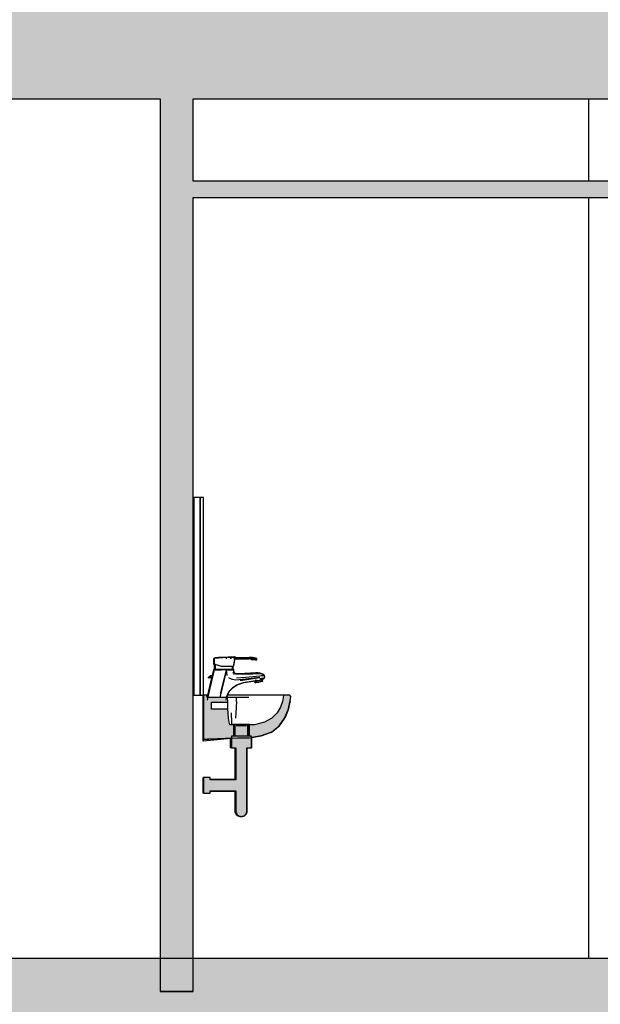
# Model space of a CAD drawing. Header units: metres. Extents: x -1 to 430, y -65 to 31.
# Tile 27 of 69: x 236.68 to 238.44, y -45.82 to -42.83. Entities that reach past the tile are written whole.
import ezdxf

# ---------------------------------------------------------------- set-up
doc = ezdxf.new("R2010")
doc.units = ezdxf.units.M
doc.linetypes.add('CONTINUA', pattern=[0])
doc.layers.add('+++++ CÀLCUL SECCIÓ G', color=7, linetype='CONTINUA', lineweight=25)

msp = doc.modelspace()

# ---------------------------------------------------------------- hatches: boundary and pattern name
at = {"layer": '+++++ CÀLCUL SECCIÓ G', "linetype": 'CONTINUA', "lineweight": 25, "true_color": 0xababab, "transparency": 33554687}
for points in [[(233.7222, -42.77), (233.7222, -43.07), (243.5949, -43.07), (243.5949, -42.77)], [(243.5949, -46.08), (243.5949, -45.78), (233.7222, -45.78), (233.7222, -46.08)]]:
    msp.add_hatch(color=253, dxfattribs=at).paths.add_polyline_path(points)
at = {"layer": '+++++ CÀLCUL SECCIÓ G', "linetype": 'CONTINUA', "lineweight": 25, "true_color": 0xa0a0a0, "transparency": 33554687}
msp.add_hatch(color=253, dxfattribs=at).paths.add_polyline_path([(237.2049, -43.07), (237.1049, -43.07), (237.1049, -45.78), (237.2049, -45.78)])
at = {"layer": '+++++ CÀLCUL SECCIÓ G', "linetype": 'CONTINUA', "lineweight": 25, "transparency": 33554687}
for color, points in [(34, [(243.4449, -43.32), (237.2049, -43.32), (237.2049, -43.37), (243.4449, -43.37)]), (32, [(233.7222, -45.68), (233.7222, -45.78), (243.4449, -45.78), (243.4449, -45.68)])]:
    msp.add_hatch(color=color, dxfattribs=at).paths.add_polyline_path(points)
at = {"layer": '+++++ CÀLCUL SECCIÓ G', "linetype": 'CONTINUA', "lineweight": 25, "true_color": 0x656565, "transparency": 33554687}
for points in [[(237.3942, -44.769), (237.394, -44.7689), (237.3885, -44.7671), (237.3874, -44.7669), (237.3848, -44.7663), (237.383, -44.7661), (237.3811, -44.7659), (237.3806, -44.7658), (237.3806, -44.7705), (237.3811, -44.7709), (237.383, -44.771), (237.3848, -44.7713), (237.3874, -44.7717), (237.3885, -44.772), (237.394, -44.7728), (237.3942, -44.7729), (237.3965, -44.7731), (237.3965, -44.7695)], [(237.2363, -45.0138), (237.2483, -45.013), (237.339, -45.0099), (237.3755, -45.0099), (237.4113, -45.0041), (237.4425, -44.9924), (237.466, -44.9736), (237.4823, -44.9497), (237.4928, -44.9243), (237.499, -44.8976), (237.5011, -44.8847), (237.4975, -44.88), (237.4791, -44.88), (237.4779, -44.8875), (237.4756, -44.8992), (237.4696, -44.917), (237.4595, -44.9339), (237.4437, -44.9498), (237.421, -44.9623), (237.3908, -44.9701), (237.3159, -44.9701), (237.3136, -44.9623), (237.3119, -44.9498), (237.3107, -44.9339), (237.3102, -44.9225), (237.2604, -44.9225), (237.2604, -44.9012), (237.3095, -44.9012), (237.3095, -44.8992), (237.3093, -44.8875), (237.2472, -44.8875), (237.246, -44.88), (237.2363, -44.88)], [(237.3252, -45.0034), (237.3337, -45.0034), (237.3337, -44.9694), (237.3252, -44.9694)], [(237.3675, -44.9694), (237.3345, -44.9694), (237.3345, -44.9744), (237.3675, -44.9744)], [(237.3768, -44.9694), (237.3682, -44.9694), (237.3682, -45.0034), (237.3768, -45.0034)], [(237.3814, -45.04), (237.3814, -45.005), (237.3206, -45.005), (237.3206, -45.04)], [(237.2363, -45.1297), (237.2363, -45.1777), (237.2563, -45.1777), (237.2563, -45.1704), (237.3343, -45.1704), (237.3343, -45.231), (237.3345, -45.2342), (237.3353, -45.2372), (237.3367, -45.24), (237.3385, -45.2426), (237.3407, -45.2448), (237.3426, -45.2462), (237.3435, -45.2466), (237.3474, -45.2479), (237.3482, -45.2481), (237.351, -45.2483), (237.3537, -45.2481), (237.3546, -45.2479), (237.3585, -45.2466), (237.3593, -45.2462), (237.3613, -45.2448), (237.3635, -45.2426), (237.3653, -45.24), (237.3666, -45.2372), (237.3674, -45.2342), (237.3677, -45.231), (237.3677, -45.04), (237.3343, -45.0392), (237.3343, -45.137), (237.2563, -45.137), (237.2563, -45.1297)]]:
    msp.add_hatch(color=251, dxfattribs=at).paths.add_polyline_path(points)

# ---------------------------------------------------------------- linework, layer by layer
at = {"layer": '+++++ CÀLCUL SECCIÓ G', "color": 7, "linetype": 'CONTINUA', "lineweight": 25, "transparency": 33554687}
for p, q in [((233.7222, -43.07), (237.1049, -43.07)), ((237.1049, -43.07), (237.1049, -45.78)), ((237.2049, -43.07), (240.2149, -43.07)), ((237.2049, -43.32), (237.2049, -43.07)), ((238.4049, -43.32), (238.4049, -43.07)), ((243.4449, -43.32), (237.2049, -43.32)), ((237.2049, -43.37), (243.4449, -43.37)), ((237.2049, -45.78), (237.2049, -43.37)), ((238.4049, -45.68), (238.4049, -43.37)), ((237.2062, -44.28), (237.2049, -44.28)), ((237.2062, -44.28), (237.2062, -44.88)), ((237.2262, -44.28), (237.2062, -44.28)), ((237.2262, -44.88), (237.2262, -44.28)), ((237.2262, -44.28), (237.2262, -44.88)), ((237.2362, -44.28), (237.2262, -44.28)), ((237.2362, -44.88), (237.2362, -44.28)), ((237.3197, -44.765), (237.2698, -44.7689)), ((237.332, -44.764), (237.2905, -44.7667)), ((237.3307, -44.7643), (237.2905, -44.7667)), ((237.3156, -44.7651), (237.3023, -44.7656)), ((237.3304, -44.764), (237.3106, -44.7653)), ((237.326, -44.765), (237.3135, -44.7655)), ((237.33, -44.7645), (237.3137, -44.7655)), ((237.3185, -44.7656), (237.326, -44.765)), ((237.326, -44.765), (237.33, -44.7645)), ((237.3299, -44.7641), (237.3304, -44.764)), ((237.33, -44.7645), (237.3307, -44.7643)), ((237.3304, -44.7641), (237.3304, -44.764)), ((237.3304, -44.767), (237.3307, -44.7643)), ((237.3307, -44.7643), (237.332, -44.764)), ((237.331, -44.7721), (237.332, -44.764)), ((237.2685, -44.768), (237.2674, -44.769)), ((237.2685, -44.768), (237.2674, -44.769)), ((237.2674, -44.7867), (237.2674, -44.769)), ((237.2685, -44.787), (237.2674, -44.7867)), ((237.2713, -44.767), (237.2685, -44.768)), ((237.2713, -44.767), (237.2685, -44.768)), ((237.271, -44.7877), (237.2685, -44.787)), ((237.2698, -44.7683), (237.269, -44.769)), ((237.2698, -44.7683), (237.269, -44.769)), ((237.269, -44.7867), (237.269, -44.769)), ((237.2698, -44.7869), (237.269, -44.7867)), ((237.2694, -44.801), (237.2694, -44.7873)), ((237.2694, -44.7873), (237.2704, -44.7876)), ((237.2905, -44.7667), (237.2698, -44.7683)), ((237.2698, -44.7683), (237.2701, -44.768)), ((237.2698, -44.7683), (237.2701, -44.768)), ((237.2698, -44.7869), (237.2698, -44.7683)), ((237.2701, -44.787), (237.2698, -44.7869)), ((237.2905, -44.7667), (237.2701, -44.768)), ((237.2701, -44.768), (237.2729, -44.767)), ((237.2701, -44.768), (237.2729, -44.767)), ((237.2729, -44.7878), (237.2701, -44.787)), ((237.2704, -44.7876), (237.271, -44.7878)), ((237.271, -44.801), (237.271, -44.7873)), ((237.271, -44.7873), (237.2718, -44.7875)), ((237.276, -44.7665), (237.2713, -44.767)), ((237.276, -44.7665), (237.2713, -44.767)), ((237.2718, -44.7875), (237.2718, -44.801)), ((237.272, -44.7876), (237.2718, -44.7875)), ((237.2746, -44.7884), (237.272, -44.7876)), ((237.3122, -44.7653), (237.2729, -44.767)), ((237.2729, -44.767), (237.2776, -44.7665)), ((237.2729, -44.767), (237.2776, -44.7665)), ((237.2776, -44.7892), (237.2729, -44.7878)), ((237.279, -44.7893), (237.2746, -44.7884)), ((237.282, -44.766), (237.276, -44.7665)), ((237.282, -44.766), (237.276, -44.7665)), ((237.3006, -44.7658), (237.2776, -44.7665)), ((237.2776, -44.7665), (237.2836, -44.766)), ((237.2776, -44.7665), (237.2836, -44.766)), ((237.2836, -44.791), (237.2776, -44.7892)), ((237.2846, -44.7913), (237.279, -44.7893)), ((237.2964, -44.7658), (237.282, -44.766)), ((237.2836, -44.766), (237.282, -44.766)), ((237.2836, -44.766), (237.282, -44.766)), ((237.3014, -44.7658), (237.2836, -44.766)), ((237.2905, -44.793), (237.2836, -44.791)), ((237.2911, -44.793), (237.2846, -44.7913)), ((237.3264, -44.793), (237.2905, -44.793)), ((237.2979, -44.793), (237.2911, -44.793)), ((237.3039, -44.7656), (237.2947, -44.7658)), ((237.305, -44.793), (237.2979, -44.793)), ((237.3039, -44.7656), (237.298, -44.7658)), ((237.3033, -44.7657), (237.3039, -44.7656)), ((237.3039, -44.7656), (237.3039, -44.7656)), ((237.3049, -44.7656), (237.3039, -44.7656)), ((237.3039, -44.7656), (237.3039, -44.7656)), ((237.3114, -44.793), (237.305, -44.793)), ((237.3055, -44.77), (237.3055, -44.7661)), ((237.3055, -44.77), (237.3055, -44.7661)), ((237.3185, -44.7656), (237.3093, -44.7658)), ((237.3171, -44.793), (237.3114, -44.793)), ((237.3214, -44.793), (237.3171, -44.793)), ((237.3185, -44.77), (237.3185, -44.7656)), ((237.3185, -44.7656), (237.3185, -44.77)), ((237.324, -44.793), (237.3214, -44.793)), ((237.3243, -44.793), (237.324, -44.793)), ((237.3243, -44.801), (237.3243, -44.793)), ((237.3243, -44.793), (237.325, -44.793)), ((237.325, -44.793), (237.325, -44.801)), ((237.3277, -44.7861), (237.3264, -44.793)), ((237.327, -44.793), (237.3264, -44.793)), ((237.327, -44.793), (237.331, -44.7721)), ((237.3297, -44.7721), (237.3277, -44.7861)), ((237.3297, -44.7721), (237.3304, -44.767)), ((237.3313, -44.77), (237.3745, -44.77)), ((237.3318, -44.7656), (237.3745, -44.7656)), ((237.3745, -44.7656), (237.3748, -44.7656)), ((237.3798, -44.7657), (237.3745, -44.7656)), ((237.3798, -44.77), (237.3745, -44.77)), ((237.3751, -44.7656), (237.3748, -44.7656)), ((237.3797, -44.771), (237.3779, -44.77)), ((237.3799, -44.7702), (237.3779, -44.77)), ((237.3795, -44.77), (237.3811, -44.7709)), ((237.3797, -44.771), (237.3802, -44.7715)), ((237.3798, -44.77), (237.3798, -44.7657)), ((237.3806, -44.7658), (237.3798, -44.7657)), ((237.3798, -44.7657), (237.3814, -44.7659)), ((237.3806, -44.7705), (237.3798, -44.77)), ((237.3802, -44.7715), (237.3804, -44.772)), ((237.3804, -44.772), (237.3866, -44.7724)), ((237.3804, -44.772), (237.3961, -44.7735)), ((237.3806, -44.7658), (237.3806, -44.7705)), ((237.3811, -44.7659), (237.3806, -44.7658)), ((237.3813, -44.7659), (237.3806, -44.7658)), ((237.3806, -44.7705), (237.3811, -44.7709)), ((237.383, -44.7661), (237.3811, -44.7659)), ((237.3813, -44.771), (237.3811, -44.7709)), ((237.3811, -44.7709), (237.383, -44.771)), ((237.3818, -44.7659), (237.3813, -44.7659)), ((237.3813, -44.771), (237.3818, -44.7715)), ((237.3848, -44.7663), (237.3818, -44.7659)), ((237.3818, -44.7715), (237.382, -44.772)), ((237.382, -44.772), (237.394, -44.7728)), ((237.382, -44.772), (237.3977, -44.7735)), ((237.3848, -44.7663), (237.383, -44.7661)), ((237.383, -44.771), (237.3848, -44.7713)), ((237.3874, -44.7669), (237.3848, -44.7663)), ((237.3848, -44.7713), (237.3874, -44.7717)), ((237.3851, -44.7664), (237.3899, -44.767)), ((237.3885, -44.7671), (237.3874, -44.7669)), ((237.3874, -44.7669), (237.3935, -44.768)), ((237.3874, -44.7717), (237.3885, -44.772)), ((237.394, -44.7689), (237.3885, -44.7671)), ((237.3885, -44.772), (237.394, -44.7728)), ((237.3935, -44.768), (237.3899, -44.767)), ((237.3977, -44.7695), (237.3914, -44.7681)), ((237.3952, -44.7689), (237.3935, -44.768)), ((237.3942, -44.769), (237.394, -44.7689)), ((237.394, -44.7728), (237.3942, -44.7729)), ((237.3965, -44.7695), (237.3942, -44.769)), ((237.3942, -44.7729), (237.3965, -44.7731)), ((237.3961, -44.7735), (237.3955, -44.7733)), ((237.3961, -44.7735), (237.3961, -44.7733)), ((237.3965, -44.7731), (237.3965, -44.7695)), ((237.3965, -44.7695), (237.3977, -44.7695)), ((237.3977, -44.7735), (237.3965, -44.7731)), ((237.3977, -44.7735), (237.3977, -44.7695)), ((237.2638, -44.8207), (237.2478, -44.8875)), ((237.251, -44.8252), (237.2549, -44.8225)), ((237.2526, -44.8252), (237.2565, -44.8225)), ((237.2534, -44.8252), (237.2562, -44.8233)), ((237.2687, -44.803), (237.2544, -44.8632)), ((237.2549, -44.8225), (237.2574, -44.821)), ((237.2562, -44.8233), (237.2576, -44.8225)), ((237.2565, -44.8225), (237.259, -44.821)), ((237.2574, -44.821), (237.2621, -44.82)), ((237.2576, -44.8225), (237.2589, -44.8218)), ((237.2589, -44.8218), (237.2604, -44.821)), ((237.259, -44.821), (237.2637, -44.82)), ((237.2604, -44.821), (237.2611, -44.8209)), ((237.2611, -44.8209), (237.2631, -44.8207)), ((237.2624, -44.8203), (237.2621, -44.82)), ((237.2664, -44.803), (237.2623, -44.8202)), ((237.2631, -44.8207), (237.2645, -44.8207)), ((237.2645, -44.8207), (237.2637, -44.82)), ((237.268, -44.803), (237.2639, -44.8202)), ((237.2647, -44.821), (237.2645, -44.8208)), ((237.2645, -44.8208), (237.2647, -44.821)), ((237.2647, -44.8213), (237.2647, -44.821)), ((237.2647, -44.821), (237.2647, -44.8214)), ((237.2647, -44.8214), (237.2647, -44.8213)), ((237.2684, -44.801), (237.2664, -44.803)), ((237.2674, -44.803), (237.2664, -44.803)), ((237.268, -44.803), (237.2674, -44.803)), ((237.27, -44.801), (237.268, -44.803)), ((237.2687, -44.803), (237.268, -44.803)), ((237.2684, -44.801), (237.2693, -44.801)), ((237.2684, -44.801), (237.2693, -44.801)), ((237.2694, -44.8023), (237.2687, -44.803)), ((237.269, -44.803), (237.2687, -44.803)), ((237.269, -44.803), (237.2719, -44.803)), ((237.2693, -44.801), (237.27, -44.801)), ((237.2693, -44.801), (237.27, -44.801)), ((237.2707, -44.801), (237.2694, -44.8023)), ((237.27, -44.801), (237.2707, -44.801)), ((237.27, -44.801), (237.2707, -44.801)), ((237.2707, -44.801), (237.3253, -44.801)), ((237.2709, -44.801), (237.2707, -44.801)), ((237.271, -44.801), (237.2709, -44.801)), ((237.2718, -44.801), (237.271, -44.801)), ((237.2718, -44.801), (237.272, -44.801)), ((237.2719, -44.803), (237.2767, -44.803)), ((237.272, -44.801), (237.2746, -44.801)), ((237.2746, -44.801), (237.279, -44.801)), ((237.2767, -44.803), (237.283, -44.803)), ((237.279, -44.801), (237.2846, -44.801)), ((237.283, -44.803), (237.2902, -44.803)), ((237.2846, -44.801), (237.2911, -44.801)), ((237.3057, -44.803), (237.2854, -44.8875)), ((237.289, -44.873), (237.3057, -44.803)), ((237.298, -44.803), (237.2902, -44.803)), ((237.2911, -44.801), (237.2979, -44.801)), ((237.2979, -44.801), (237.305, -44.801)), ((237.3057, -44.803), (237.298, -44.803)), ((237.305, -44.801), (237.3114, -44.801)), ((237.3057, -44.803), (237.3129, -44.803)), ((237.308, -44.821), (237.3057, -44.803)), ((237.3129, -44.803), (237.3057, -44.803)), ((237.3114, -44.801), (237.3171, -44.801)), ((237.3129, -44.803), (237.3192, -44.803)), ((237.3192, -44.803), (237.3129, -44.803)), ((237.3171, -44.801), (237.3214, -44.801)), ((237.3192, -44.803), (237.324, -44.803)), ((237.324, -44.803), (237.3192, -44.803)), ((237.3214, -44.801), (237.324, -44.801)), ((237.324, -44.801), (237.3243, -44.801)), ((237.324, -44.803), (237.3269, -44.803)), ((237.3269, -44.803), (237.324, -44.803)), ((237.325, -44.801), (237.3243, -44.801)), ((237.3246, -44.813), (237.3277, -44.8116)), ((237.3253, -44.801), (237.325, -44.801)), ((237.3253, -44.801), (237.326, -44.801)), ((237.3259, -44.8016), (237.3253, -44.801)), ((237.3253, -44.801), (237.326, -44.801)), ((237.3273, -44.803), (237.3259, -44.8016)), ((237.328, -44.803), (237.326, -44.801)), ((237.3269, -44.803), (237.3273, -44.803)), ((237.3273, -44.803), (237.3269, -44.803)), ((237.327, -44.817), (237.3298, -44.8148)), ((237.328, -44.803), (237.3273, -44.803)), ((237.3273, -44.8059), (237.3273, -44.803)), ((237.3273, -44.803), (237.328, -44.803)), ((237.3277, -44.8077), (237.3273, -44.8059)), ((237.3282, -44.8114), (237.3277, -44.8077)), ((237.3277, -44.8116), (237.3282, -44.8114)), ((237.328, -44.8058), (237.328, -44.803)), ((237.3291, -44.8109), (237.328, -44.8058)), ((237.3282, -44.8114), (237.3291, -44.8109)), ((237.329, -44.8122), (237.3282, -44.8114)), ((237.3304, -44.8144), (237.329, -44.8122)), ((237.3314, -44.8135), (237.3291, -44.8109)), ((237.3298, -44.8148), (237.3304, -44.8144)), ((237.3304, -44.8144), (237.3314, -44.8135)), ((237.3315, -44.815), (237.3304, -44.8144)), ((237.3349, -44.8153), (237.3314, -44.8135)), ((237.3343, -44.8164), (237.3315, -44.815)), ((237.3352, -44.8165), (237.3343, -44.8164)), ((237.3381, -44.8158), (237.3349, -44.8153)), ((237.3381, -44.817), (237.3352, -44.8165)), ((237.3615, -44.8142), (237.3377, -44.8157)), ((237.3631, -44.8142), (237.3381, -44.8158)), ((237.3443, -44.8166), (237.3381, -44.817)), ((237.3561, -44.8166), (237.3443, -44.8166)), ((237.3613, -44.8166), (237.3561, -44.8166)), ((237.363, -44.8166), (237.3613, -44.8166)), ((237.3944, -44.813), (237.3615, -44.8142)), ((237.3859, -44.8163), (237.363, -44.8166)), ((237.4065, -44.8223), (237.363, -44.827)), ((237.396, -44.813), (237.3631, -44.8142)), ((237.403, -44.8157), (237.3859, -44.8163)), ((237.3954, -44.813), (237.3944, -44.813)), ((237.3984, -44.8129), (237.3954, -44.813)), ((237.397, -44.813), (237.396, -44.813)), ((237.4, -44.8129), (237.397, -44.813)), ((237.3994, -44.8128), (237.3984, -44.8129)), ((237.3994, -44.8128), (237.4, -44.8129)), ((237.4001, -44.8129), (237.3994, -44.8128)), ((237.401, -44.8128), (237.4, -44.8129)), ((237.401, -44.8128), (237.4072, -44.8139)), ((237.408, -44.8138), (237.401, -44.8128)), ((237.4036, -44.8157), (237.403, -44.8157)), ((237.4052, -44.814), (237.4031, -44.8141)), ((237.4063, -44.8157), (237.4036, -44.8157)), ((237.4072, -44.8139), (237.4052, -44.814)), ((237.4068, -44.8157), (237.4063, -44.8157)), ((237.4115, -44.8218), (237.4065, -44.8223)), ((237.4108, -44.816), (237.4068, -44.8157)), ((237.414, -44.8158), (237.408, -44.8138)), ((237.4108, -44.816), (237.4108, -44.816)), ((237.4109, -44.816), (237.4108, -44.816)), ((237.4136, -44.8169), (237.4109, -44.816)), ((237.4165, -44.8213), (237.4115, -44.8218)), ((237.4163, -44.818), (237.4136, -44.8169)), ((237.418, -44.8178), (237.414, -44.8158)), ((237.417, -44.8185), (237.4163, -44.818)), ((237.42, -44.8209), (237.4165, -44.8213)), ((237.42, -44.8209), (237.417, -44.8185)), ((237.421, -44.8208), (237.418, -44.8178)), ((237.42, -44.8209), (237.421, -44.8208)), ((237.42, -44.8209), (237.42, -44.8209)), ((237.42, -44.8209), (237.42, -44.8209)), ((237.4201, -44.8211), (237.42, -44.8209)), ((237.4209, -44.8245), (237.4201, -44.8211)), ((237.421, -44.825), (237.4209, -44.8245)), ((237.422, -44.8248), (237.421, -44.8208)), ((237.422, -44.8258), (237.422, -44.8248)), ((237.2606, -44.8272), (237.248, -44.88)), ((237.251, -44.8272), (237.251, -44.8252)), ((237.251, -44.8252), (237.2511, -44.8252)), ((237.251, -44.8272), (237.2511, -44.8272)), ((237.2511, -44.8252), (237.252, -44.8252)), ((237.2511, -44.8272), (237.252, -44.8272)), ((237.252, -44.8252), (237.2526, -44.8252)), ((237.252, -44.8272), (237.2526, -44.8272)), ((237.2526, -44.8272), (237.2526, -44.8252)), ((237.2526, -44.8252), (237.2527, -44.8252)), ((237.2526, -44.8272), (237.2527, -44.8272)), ((237.2527, -44.8252), (237.2534, -44.8252)), ((237.2527, -44.8272), (237.2534, -44.8272)), ((237.2534, -44.8272), (237.2534, -44.8252)), ((237.2536, -44.8252), (237.2534, -44.8252)), ((237.2536, -44.8272), (237.2534, -44.8272)), ((237.2559, -44.8252), (237.2536, -44.8252)), ((237.2559, -44.8272), (237.2536, -44.8272)), ((237.2559, -44.8252), (237.2559, -44.8272)), ((237.2596, -44.8252), (237.2559, -44.8252)), ((237.2596, -44.8272), (237.2559, -44.8272)), ((237.2627, -44.8252), (237.2596, -44.8252)), ((237.2623, -44.8272), (237.2596, -44.8272)), ((237.323, -44.833), (237.313, -44.828)), ((237.334, -44.835), (237.323, -44.833)), ((237.325, -44.8566), (237.3286, -44.8543)), ((237.3256, -44.857), (237.338, -44.849)), ((237.3286, -44.8543), (237.3373, -44.8486)), ((237.363, -44.832), (237.334, -44.835)), ((237.363, -44.827), (237.336, -44.8285)), ((237.3373, -44.8486), (237.3427, -44.8467)), ((237.338, -44.849), (237.358, -44.8418)), ((237.3427, -44.8467), (237.3574, -44.8415)), ((237.347, -44.8355), (237.407, -44.8266)), ((237.3574, -44.8415), (237.3675, -44.8401)), ((237.358, -44.8418), (237.3936, -44.8369)), ((237.407, -44.8266), (237.363, -44.832)), ((237.3675, -44.8401), (237.3948, -44.8362)), ((237.393, -44.8424), (237.392, -44.8371)), ((237.393, -44.8424), (237.3946, -44.8421)), ((237.3946, -44.8422), (237.393, -44.8424)), ((237.3946, -44.8352), (237.3933, -44.8355)), ((237.3935, -44.8364), (237.3933, -44.8355)), ((237.394, -44.8365), (237.3935, -44.8366)), ((237.3946, -44.8424), (237.3935, -44.8366)), ((237.3948, -44.8362), (237.394, -44.8365)), ((237.3946, -44.8352), (237.3961, -44.835)), ((237.3952, -44.8383), (237.3946, -44.8352)), ((237.4155, -44.8385), (237.3946, -44.8424)), ((237.3946, -44.8424), (237.3959, -44.8422)), ((237.3948, -44.8362), (237.407, -44.8344)), ((237.3948, -44.8362), (237.395, -44.8361)), ((237.3949, -44.8367), (237.4055, -44.8352)), ((237.395, -44.8361), (237.3956, -44.8358)), ((237.3959, -44.8422), (237.3952, -44.8383)), ((237.3956, -44.8358), (237.396, -44.8355)), ((237.4027, -44.8409), (237.3959, -44.8422)), ((237.3975, -44.8419), (237.3959, -44.8422)), ((237.396, -44.8355), (237.3962, -44.8353)), ((237.3961, -44.835), (237.3986, -44.8345)), ((237.3962, -44.8353), (237.3961, -44.835)), ((237.3962, -44.8353), (237.3985, -44.8346)), ((237.3975, -44.8419), (237.3964, -44.8365)), ((237.4127, -44.8389), (237.3975, -44.8419)), ((237.3985, -44.8346), (237.3986, -44.8345)), ((237.4023, -44.841), (237.3999, -44.8415)), ((237.4012, -44.8358), (237.4022, -44.841)), ((237.4023, -44.841), (237.4052, -44.8404)), ((237.4143, -44.8387), (237.4027, -44.8409)), ((237.4055, -44.8352), (237.406, -44.8351)), ((237.406, -44.8351), (237.4066, -44.835)), ((237.4066, -44.835), (237.4076, -44.8348)), ((237.4069, -44.8349), (237.4079, -44.8399)), ((237.407, -44.8298), (237.4125, -44.8291)), ((237.407, -44.8344), (237.4078, -44.8343)), ((237.407, -44.8344), (237.407, -44.8344)), ((237.4076, -44.8348), (237.4089, -44.8346)), ((237.4078, -44.8343), (237.4088, -44.8342)), ((237.4114, -44.8321), (237.4083, -44.8328)), ((237.4083, -44.8328), (237.4097, -44.8328)), ((237.4088, -44.8342), (237.409, -44.8341)), ((237.4089, -44.8346), (237.4122, -44.8337)), ((237.409, -44.8341), (237.4105, -44.8336)), ((237.4097, -44.8328), (237.4105, -44.8328)), ((237.4105, -44.8328), (237.4111, -44.8327)), ((237.4105, -44.8336), (237.4121, -44.8332)), ((237.4111, -44.8327), (237.4115, -44.8326)), ((237.4114, -44.8321), (237.413, -44.8319)), ((237.4115, -44.8326), (237.4114, -44.8321)), ((237.4115, -44.8326), (237.4117, -44.8327)), ((237.4117, -44.8327), (237.412, -44.8328)), ((237.4127, -44.8389), (237.4117, -44.8338)), ((237.412, -44.8328), (237.4127, -44.8328)), ((237.4121, -44.8332), (237.4129, -44.8329)), ((237.4122, -44.8337), (237.4132, -44.8333)), ((237.4125, -44.8291), (237.4173, -44.8285)), ((237.4127, -44.8328), (237.4129, -44.8328)), ((237.4127, -44.8389), (237.4143, -44.8387)), ((237.4129, -44.8329), (237.4139, -44.8325)), ((237.4129, -44.8328), (237.4131, -44.8328)), ((237.4143, -44.8317), (237.413, -44.8319)), ((237.413, -44.8319), (237.4131, -44.8328)), ((237.4141, -44.8327), (237.4131, -44.8328)), ((237.4131, -44.8328), (237.4136, -44.8349)), ((237.4136, -44.8349), (237.4143, -44.8387)), ((237.4139, -44.8325), (237.4152, -44.8318)), ((237.4143, -44.8326), (237.4141, -44.8327)), ((237.4143, -44.8317), (237.4144, -44.8322)), ((237.4144, -44.8326), (237.4143, -44.8326)), ((237.4155, -44.8385), (237.4143, -44.8387)), ((237.4144, -44.8326), (237.4155, -44.8385)), ((237.4145, -44.8327), (237.4157, -44.8322)), ((237.4152, -44.8318), (237.418, -44.8303)), ((237.4157, -44.8322), (237.4192, -44.8302)), ((237.4173, -44.8285), (237.4204, -44.828)), ((237.418, -44.8303), (237.4182, -44.8302)), ((237.4182, -44.8302), (237.4193, -44.8292)), ((237.4192, -44.8302), (237.4216, -44.8279)), ((237.4193, -44.8292), (237.4203, -44.8282)), ((237.4203, -44.8282), (237.4205, -44.828)), ((237.4204, -44.828), (237.4205, -44.828)), ((237.4205, -44.828), (237.4209, -44.8261)), ((237.4205, -44.828), (237.4216, -44.8279)), ((237.4209, -44.8261), (237.421, -44.8259)), ((237.421, -44.8259), (237.421, -44.825)), ((237.4216, -44.8279), (237.422, -44.8258)), ((237.2062, -44.88), (237.2049, -44.88)), ((237.2062, -44.88), (237.2262, -44.88)), ((237.2262, -44.88), (237.2362, -44.88)), ((237.2347, -44.8847), (237.2347, -44.88)), ((237.2347, -44.9242), (237.2347, -44.8847)), ((237.2363, -44.8847), (237.2347, -44.8847)), ((237.2363, -44.88), (237.2363, -45.0138)), ((237.246, -44.88), (237.2363, -44.88)), ((237.2467, -44.88), (237.246, -44.88)), ((237.2472, -44.8875), (237.246, -44.88)), ((237.2495, -44.88), (237.2467, -44.88)), ((237.2544, -44.8632), (237.2468, -44.895)), ((237.2496, -44.88), (237.2495, -44.88)), ((237.289, -44.873), (237.2855, -44.8875)), ((237.3062, -44.89), (237.3081, -44.8801)), ((237.3075, -44.8875), (237.3088, -44.8804)), ((237.3081, -44.8801), (237.3101, -44.8761)), ((237.3088, -44.8804), (237.3147, -44.8685)), ((237.3144, -44.88), (237.309, -44.88)), ((237.3101, -44.8761), (237.3142, -44.8682)), ((237.3142, -44.8682), (237.3178, -44.8645)), ((237.3518, -44.88), (237.3144, -44.88)), ((237.3147, -44.8685), (237.3256, -44.857)), ((237.3178, -44.8645), (237.325, -44.8566)), ((237.374, -44.88), (237.3518, -44.88)), ((237.3995, -44.88), (237.374, -44.88)), ((237.4209, -44.88), (237.3995, -44.88)), ((237.4384, -44.88), (237.4209, -44.88)), ((237.4525, -44.88), (237.4384, -44.88)), ((237.4631, -44.88), (237.4525, -44.88)), ((237.4705, -44.88), (237.4631, -44.88)), ((237.4755, -44.88), (237.4705, -44.88)), ((237.4783, -44.88), (237.4755, -44.88)), ((237.4791, -44.88), (237.4779, -44.8875)), ((237.4791, -44.88), (237.4783, -44.88)), ((237.4975, -44.88), (237.4791, -44.88)), ((237.4976, -44.88), (237.4975, -44.88)), ((237.5011, -44.8847), (237.4975, -44.88)), ((237.5013, -44.8847), (237.4976, -44.88)), ((237.499, -44.8976), (237.5011, -44.8847)), ((237.4992, -44.8976), (237.5013, -44.8847)), ((237.5011, -44.8847), (237.5013, -44.8847)), ((237.2486, -44.8875), (237.2472, -44.8875)), ((237.3093, -44.8875), (237.2486, -44.8875)), ((237.2604, -44.9225), (237.2604, -44.9012)), ((237.2604, -44.9012), (237.3095, -44.9012)), ((237.3053, -44.895), (237.3062, -44.89)), ((237.3095, -44.8992), (237.3093, -44.8875)), ((237.3121, -44.8875), (237.3093, -44.8875)), ((237.3095, -44.9012), (237.3095, -44.8992)), ((237.3096, -44.9013), (237.3095, -44.9012)), ((237.3097, -44.9021), (237.3096, -44.9013)), ((237.3098, -44.9032), (237.3097, -44.9021)), ((237.3099, -44.9046), (237.3098, -44.9032)), ((237.31, -44.9062), (237.3099, -44.9046)), ((237.3101, -44.908), (237.31, -44.9062)), ((237.3101, -44.9099), (237.3101, -44.908)), ((237.3102, -44.9118), (237.3101, -44.9099)), ((237.3102, -44.9138), (237.3102, -44.9118)), ((237.3103, -44.9157), (237.3102, -44.9138)), ((237.321, -44.8875), (237.3121, -44.8875)), ((237.3359, -44.8875), (237.321, -44.8875)), ((237.3357, -44.8992), (237.3351, -44.917)), ((237.3357, -44.8992), (237.3359, -44.8875)), ((237.355, -44.8875), (237.3359, -44.8875)), ((237.3738, -44.8875), (237.355, -44.8875)), ((237.4756, -44.8992), (237.4696, -44.917)), ((237.4779, -44.8875), (237.4756, -44.8992)), ((237.4928, -44.9243), (237.499, -44.8976)), ((237.4992, -44.8976), (237.493, -44.9243)), ((237.2347, -44.9495), (237.2347, -44.9242)), ((237.3102, -44.9225), (237.2604, -44.9225)), ((237.3102, -44.9224), (237.3103, -44.9216)), ((237.3102, -44.9225), (237.3102, -44.9224)), ((237.3107, -44.9339), (237.3102, -44.9225)), ((237.3103, -44.917), (237.3103, -44.9157)), ((237.3103, -44.9174), (237.3103, -44.917)), ((237.3103, -44.9191), (237.3103, -44.9174)), ((237.3103, -44.9204), (237.3103, -44.9191)), ((237.3103, -44.9216), (237.3103, -44.9204)), ((237.3119, -44.9498), (237.3107, -44.9339)), ((237.321, -44.9498), (237.321, -44.9339)), ((237.3341, -44.9339), (237.3327, -44.9498)), ((237.3351, -44.917), (237.3341, -44.9339)), ((237.4595, -44.9339), (237.4437, -44.9498)), ((237.4696, -44.917), (237.4595, -44.9339)), ((237.4823, -44.9497), (237.4928, -44.9243)), ((237.493, -44.9243), (237.4825, -44.9497)), ((237.2347, -44.9787), (237.2347, -44.9495)), ((237.3136, -44.9623), (237.3119, -44.9498)), ((237.3159, -44.9701), (237.3136, -44.9623)), ((237.3252, -44.9701), (237.3159, -44.9701)), ((237.321, -44.9498), (237.321, -44.9623)), ((237.321, -44.9623), (237.321, -44.9701)), ((237.3247, -44.9694), (237.3247, -44.9701)), ((237.3247, -44.9694), (237.3251, -44.9694)), ((237.3251, -44.9694), (237.3252, -44.9694)), ((237.3252, -44.9694), (237.3252, -44.9701)), ((237.3337, -44.9694), (237.3252, -44.9694)), ((237.3337, -44.9694), (237.3337, -44.9701)), ((237.3337, -44.9694), (237.334, -44.9694)), ((237.3337, -44.9701), (237.3337, -44.9694)), ((237.3337, -44.9694), (237.3337, -44.9694)), ((237.3345, -44.9701), (237.3337, -44.9701)), ((237.334, -44.9694), (237.3345, -44.9694)), ((237.3345, -44.9694), (237.3345, -44.9701)), ((237.3675, -44.9694), (237.3345, -44.9694)), ((237.3675, -44.9701), (237.3675, -44.9694)), ((237.3675, -44.9694), (237.368, -44.9694)), ((237.3682, -44.9701), (237.3675, -44.9701)), ((237.368, -44.9694), (237.3682, -44.9694)), ((237.3682, -44.9694), (237.3682, -44.9701)), ((237.3682, -44.9694), (237.3682, -44.9701)), ((237.3682, -44.9694), (237.3682, -44.9694)), ((237.3768, -44.9694), (237.3682, -44.9694)), ((237.3768, -44.9701), (237.3768, -44.9694)), ((237.3768, -44.9694), (237.3768, -44.9694)), ((237.3768, -44.9694), (237.3772, -44.9694)), ((237.3908, -44.9701), (237.3768, -44.9701)), ((237.3772, -44.9694), (237.3772, -44.9701)), ((237.421, -44.9623), (237.3908, -44.9701)), ((237.4437, -44.9498), (237.421, -44.9623)), ((237.4425, -44.9924), (237.466, -44.9736)), ((237.4426, -44.9924), (237.4662, -44.9736)), ((237.466, -44.9736), (237.4823, -44.9497)), ((237.4662, -44.9736), (237.4825, -44.9497)), ((237.2347, -45.004), (237.2347, -44.9787)), ((237.2363, -45.0035), (237.2347, -45.004)), ((237.2347, -45.0172), (237.2347, -45.004)), ((237.3814, -45.0089), (237.4113, -45.0041)), ((237.4114, -45.0041), (237.3826, -45.0088)), ((237.4113, -45.0041), (237.4425, -44.9924)), ((237.4426, -44.9924), (237.4114, -45.0041)), ((237.2363, -45.0168), (237.2347, -45.0172)), ((237.2347, -45.02), (237.2347, -45.0172)), ((237.2363, -45.0198), (237.2347, -45.02)), ((237.2363, -45.0198), (237.2347, -45.02)), ((237.3193, -45.0111), (237.2363, -45.0162)), ((237.3193, -45.0118), (237.2363, -45.02)), ((237.2363, -45.0138), (237.2483, -45.013)), ((237.2363, -45.0162), (237.2363, -45.0138)), ((237.2363, -45.02), (237.2363, -45.0162)), ((237.2483, -45.013), (237.339, -45.0099)), ((237.3177, -45.04), (237.3177, -45.012)), ((237.3193, -45.04), (237.3193, -45.0106)), ((237.3206, -45.005), (237.3206, -45.04)), ((237.3814, -45.005), (237.3206, -45.005)), ((237.339, -45.0099), (237.3755, -45.0099)), ((237.3755, -45.0099), (237.3814, -45.0089)), ((237.3814, -45.04), (237.3814, -45.005)), ((237.3826, -45.04), (237.3826, -45.0088)), ((237.3193, -45.04), (237.3177, -45.04)), ((237.3206, -45.04), (237.3193, -45.04)), ((237.3206, -45.04), (237.3343, -45.04)), ((237.3314, -45.04), (237.3314, -45.1357)), ((237.333, -45.04), (237.333, -45.1357)), ((237.3343, -45.04), (237.3343, -45.137)), ((237.3677, -45.04), (237.3814, -45.04)), ((237.3677, -45.231), (237.3677, -45.04)), ((237.369, -45.231), (237.369, -45.04)), ((237.3826, -45.04), (237.3814, -45.04)), ((237.2347, -45.1361), (237.2347, -45.1297)), ((237.2363, -45.1297), (237.2347, -45.1297)), ((237.2347, -45.1472), (237.2347, -45.1361)), ((237.2363, -45.1361), (237.2347, -45.1361)), ((237.2347, -45.1601), (237.2347, -45.1472)), ((237.2363, -45.1472), (237.2347, -45.1472)), ((237.2363, -45.1297), (237.2363, -45.1777)), ((237.2563, -45.1297), (237.2363, -45.1297)), ((237.2563, -45.137), (237.2563, -45.1297)), ((237.2563, -45.1357), (237.333, -45.1357)), ((237.3343, -45.137), (237.2563, -45.137)), ((237.3343, -45.137), (237.333, -45.1357)), ((237.2347, -45.1712), (237.2347, -45.1601)), ((237.2363, -45.1601), (237.2347, -45.1601)), ((237.2347, -45.1777), (237.2347, -45.1712)), ((237.2363, -45.1712), (237.2347, -45.1712)), ((237.2363, -45.1777), (237.2347, -45.1777)), ((237.2363, -45.1777), (237.2563, -45.1777)), ((237.2563, -45.1777), (237.2563, -45.1704)), ((237.2563, -45.1704), (237.3343, -45.1704)), ((237.2563, -45.1717), (237.333, -45.1717)), ((237.3314, -45.1717), (237.3314, -45.231)), ((237.333, -45.1717), (237.3343, -45.1704)), ((237.333, -45.1717), (237.333, -45.231)), ((237.3343, -45.1704), (237.3343, -45.231)), ((237.3314, -45.231), (237.3316, -45.2342)), ((237.3316, -45.2342), (237.3324, -45.2372)), ((237.3324, -45.2372), (237.3338, -45.24)), ((237.333, -45.231), (237.3332, -45.2342)), ((237.3332, -45.2342), (237.3341, -45.2372)), ((237.3338, -45.24), (237.3356, -45.2426)), ((237.3341, -45.2372), (237.3354, -45.24)), ((237.3343, -45.231), (237.3345, -45.2342)), ((237.3345, -45.2342), (237.3353, -45.2372)), ((237.3353, -45.2372), (237.3367, -45.24)), ((237.3354, -45.24), (237.3372, -45.2426)), ((237.3356, -45.2426), (237.3378, -45.2448)), ((237.3367, -45.24), (237.3385, -45.2426)), ((237.3372, -45.2426), (237.3394, -45.2448)), ((237.3385, -45.2426), (237.3407, -45.2448)), ((237.3613, -45.2448), (237.3635, -45.2426)), ((237.3625, -45.2448), (237.3648, -45.2426)), ((237.3635, -45.2426), (237.3653, -45.24)), ((237.3648, -45.2426), (237.3666, -45.24)), ((237.3653, -45.24), (237.3666, -45.2372)), ((237.3666, -45.2372), (237.3674, -45.2342)), ((237.3666, -45.24), (237.3679, -45.2372)), ((237.3674, -45.2342), (237.3677, -45.231)), ((237.3679, -45.2372), (237.3687, -45.2342)), ((237.3687, -45.2342), (237.369, -45.231)), ((237.3378, -45.2448), (237.3404, -45.2466)), ((237.3394, -45.2448), (237.342, -45.2466)), ((237.3404, -45.2466), (237.3432, -45.2479)), ((237.3407, -45.2448), (237.3426, -45.2462)), ((237.342, -45.2466), (237.3448, -45.2479)), ((237.3426, -45.2462), (237.3435, -45.2466)), ((237.3432, -45.2479), (237.3462, -45.2488)), ((237.3435, -45.2466), (237.3474, -45.2479)), ((237.3448, -45.2479), (237.3478, -45.2488)), ((237.3462, -45.2488), (237.3494, -45.249)), ((237.3474, -45.2479), (237.3482, -45.2481)), ((237.3478, -45.2488), (237.351, -45.249)), ((237.3482, -45.2481), (237.351, -45.2483)), ((237.3494, -45.249), (237.3502, -45.249)), ((237.351, -45.2483), (237.3537, -45.2481)), ((237.351, -45.249), (237.3541, -45.2488)), ((237.3537, -45.2481), (237.3546, -45.2479)), ((237.3541, -45.2488), (237.3571, -45.2479)), ((237.3546, -45.2479), (237.3585, -45.2466)), ((237.3571, -45.2479), (237.36, -45.2466)), ((237.3585, -45.2466), (237.3593, -45.2462)), ((237.3593, -45.2462), (237.3613, -45.2448)), ((237.36, -45.2466), (237.3625, -45.2448)), ((243.4449, -45.68), (233.7222, -45.68)), ((237.2049, -45.78), (237.1049, -45.78)), ((237.1049, -45.78), (237.2049, -45.78)), ((237.1049, -45.78), (237.2049, -45.78))]:
    msp.add_line(p, q, dxfattribs=at)

doc.saveas('drawing.dxf')
